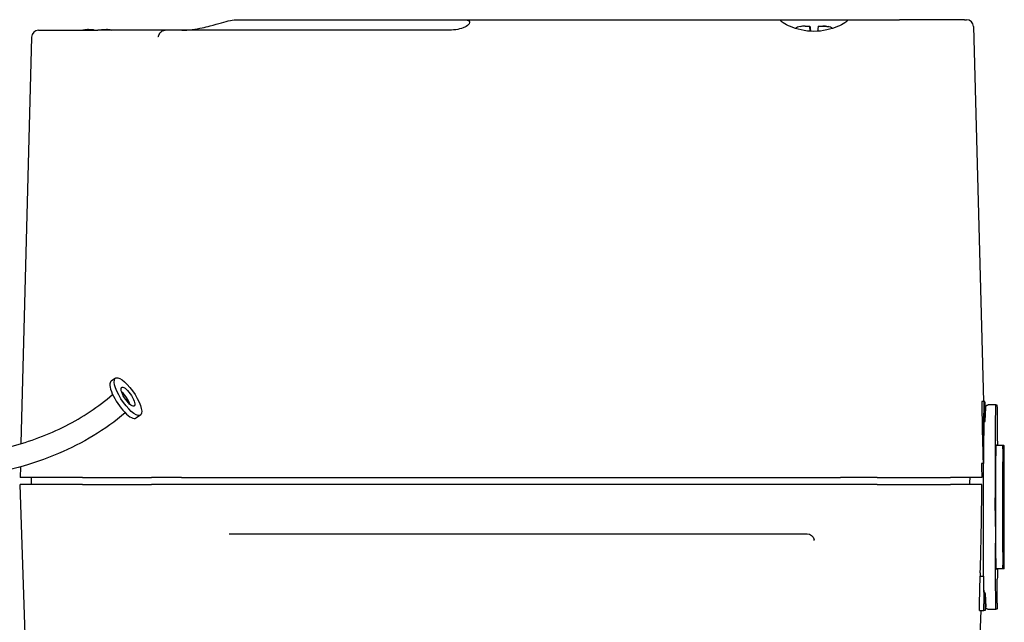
# Model space of a CAD drawing. Extents: x 0 to 796, y 0 to 496.
# Tile 205 of 242: x 674.43 to 679.94, y 314.79 to 318.15. Entities that reach past the tile are written whole.
import ezdxf

# ---------------------------------------------------------------- set-up
doc = ezdxf.new("R2010")
doc.units = 0
doc.header["$LTSCALE"] = 12
doc.header["$MEASUREMENT"] = 0
doc.layers.add('X', color=1, linetype='CONTINUOUS')

msp = doc.modelspace()

# ---------------------------------------------------------------- linework, layer by layer
at = {"layer": 'X'}
for p, q in [((675.64968, 318.15454), (676.91952, 318.15454)), ((676.91952, 318.15454), (678.69878, 318.15454)), ((678.69878, 318.15454), (679.05365, 318.15454)), ((679.05365, 318.15454), (679.12535, 318.15454)), ((679.57268, 318.15454), (679.35432, 318.15454)), ((679.71784, 318.15454), (679.72884, 318.15454)), ((674.53887, 318.09548), (674.8702, 318.09548)), ((674.81822, 318.09942), (674.84425, 318.09942)), ((674.84425, 318.09942), (674.8444, 318.09942)), ((674.8444, 318.09942), (674.84481, 318.09548)), ((674.8444, 318.09942), (674.84466, 318.09942)), ((674.84507, 318.09548), (674.84466, 318.09942)), ((674.84466, 318.09942), (674.8448, 318.09942)), ((675.24682, 318.09548), (674.8702, 318.09548)), ((674.89149, 318.09942), (674.91782, 318.09942)), ((674.91782, 318.09942), (674.91808, 318.09942)), ((676.82463, 318.09548), (675.24682, 318.09548)), ((678.82596, 318.11911), (678.85199, 318.11911)), ((678.85199, 318.11911), (678.85213, 318.11911)), ((678.85213, 318.11911), (678.85522, 318.08985)), ((678.85213, 318.11911), (678.85239, 318.11911)), ((678.85545, 318.08984), (678.85239, 318.11911)), ((678.85239, 318.11911), (678.85254, 318.11911)), ((678.89923, 318.11911), (678.92555, 318.11911)), ((678.92555, 318.11911), (678.92581, 318.11911)), ((679.7682, 318.11621), (679.82336, 316.02068)), ((674.49951, 318.05715), (674.44001, 315.7846)), ((674.96903, 316.15124), (674.94437, 316.13475)), ((679.82587, 316.02068), (679.81474, 316.02068)), ((679.83153, 316.02068), (679.82587, 316.02068)), ((679.89289, 316.001), (679.8491, 316.001)), ((679.89289, 316.001), (679.89845, 316.001)), ((675.10801, 315.94343), (675.08336, 315.92695)), ((679.8338, 315.90977), (679.83689, 315.98473)), ((679.82592, 315.90651), (679.82629, 315.90651)), ((679.93204, 315.77462), (679.89267, 315.77462)), ((679.8974, 315.77659), (679.89677, 315.77659)), ((679.93803, 315.77462), (679.93204, 315.77462)), ((679.82258, 315.67423), (679.81158, 315.67423)), ((679.8237, 315.67423), (679.82258, 315.67423)), ((679.82258, 315.67423), (679.82258, 315.04431)), ((674.4366, 315.65458), (674.43505, 315.59548)), ((674.78483, 315.59548), (674.43505, 315.59548)), ((674.78483, 315.55612), (674.43505, 315.55612)), ((674.49412, 313.86458), (674.43505, 315.55612)), ((674.49911, 315.55612), (674.49808, 315.59548)), ((674.78483, 315.59548), (675.17058, 315.59548)), ((674.78483, 315.55612), (675.17059, 315.55612)), ((675.33773, 315.59548), (675.17058, 315.59548)), ((675.33771, 315.55612), (675.17059, 315.55612)), ((679.02348, 315.55612), (675.33771, 315.55612)), ((675.33773, 315.59548), (679.02371, 315.59548)), ((679.22949, 315.55612), (679.02348, 315.55612)), ((679.22949, 315.59548), (679.02371, 315.59548)), ((679.22949, 315.59548), (679.23013, 315.59548)), ((679.22949, 315.55612), (679.23013, 315.55612)), ((679.23013, 315.59548), (679.42113, 315.59548)), ((679.23013, 315.55612), (679.42112, 315.55612)), ((679.42112, 315.55612), (679.63981, 315.55612)), ((679.42113, 315.59548), (679.63949, 315.59548)), ((679.81426, 315.59548), (679.63949, 315.59548)), ((679.81415, 315.55612), (679.63981, 315.55612)), ((679.82337, 315.23231), (679.82333, 315.41351)), ((679.88974, 315.41021), (679.88977, 315.22901)), ((675.60393, 315.28053), (678.83755, 315.28053)), ((679.80532, 315.06294), (679.80467, 315.04431)), ((679.82506, 314.9738), (679.82378, 315.10796)), ((679.93204, 315.08565), (679.89267, 315.08565)), ((679.89677, 315.08368), (679.8974, 315.08368)), ((679.93803, 315.08565), (679.93204, 315.08565)), ((679.80138, 314.88832), (679.80533, 315.04431)), ((679.80467, 315.04431), (679.82258, 315.04431)), ((679.82258, 315.04431), (679.82324, 315.04431)), ((679.82324, 315.04431), (679.82474, 314.88832)), ((679.89173, 314.89197), (679.89045, 315.02613)), ((679.89961, 314.89197), (679.90089, 315.02613)), ((679.82548, 314.95376), (679.8258, 314.95376)), ((679.83274, 314.88832), (679.83332, 314.9482)), ((679.83355, 314.9476), (679.83665, 314.87265)), ((679.77654, 313.86457), (679.81038, 314.85139)), ((679.80085, 314.85139), (679.8255, 314.85139)), ((679.83198, 314.85139), (679.8255, 314.85139)), ((679.84862, 314.85927), (679.89241, 314.85927)), ((679.89893, 314.85927), (679.89241, 314.85927))]:
    msp.add_line(p, q, dxfattribs=at)
for centre, radius, start, end in [((674.53887, 318.05611), 0.03937, 90, 178.5), ((674.81303, 318.001), 0.09843, 103.71057, 106.2602), ((674.92327, 318.001), 0.09843, 73.7398, 76.28943), ((678.82077, 318.02068), 0.09843, 103.71057, 120.18611), ((678.931, 318.02068), 0.09843, 60.22458, 76.28943)]:
    msp.add_arc(centre, radius, start, end, dxfattribs=at)
for centre, major_axis, ratio, start_param, end_param in [((679.72884, 318.11517), (0, 0.03937), 0.9999847, -1.5446164, 0), ((675.03852, 316.04734), (-0.06949, 0.1039), 0.3152229, -1.6687227, 4.6144626), ((675.01387, 316.03085), (-0.06949, 0.1039), 0.3152229, 0, 3.1415927), ((675.03852, 316.04734), (-0.03475, 0.05195), 0.3152229, -1.6687227, 4.6144626), ((675.01387, 316.03085), (-0.03475, 0.05195), 0.3152229, -1.6687227, -0.8520868), ((675.01387, 316.03085), (-0.03475, 0.05195), 0.3152229, -2.2895059, -0.8520868), ((675.01387, 316.03085), (-0.03475, 0.05195), 0.3152229, -2.2895059, -1.6687227), ((679.8302, 315.43013), (0.01546, -0.59055), 0.0055283, -3.1417374, -1.9970601), ((679.82587, 315.43013), (0, 0.59055), 0.0055321, 0, 1.1446773), ((679.83153, 315.43013), (0, 0.59055), 0.0055321, -0.6190035, 0), ((679.82592, 315.43013), (0, 0.47638), 0.0055321, 0, 1.0328229), ((679.89267, 315.43013), (0, 0.34449), 0.0055321, 0, 3.1415927), ((679.8974, 315.76478), (0, 0.01181), 0.00554, -0.5856393, -0.0000017), ((679.40158, 319.29634), (0.30647, -4.89949), 0.0564533, 0.5240155, 0.6987272), ((679.8974, 315.09549), (0, 0.01181), 0.00554, -3.1415909, -2.5559534)]:
    msp.add_ellipse(centre, major_axis=major_axis, ratio=ratio, start_param=start_param, end_param=end_param, dxfattribs=at)
at = {"layer": 'X', "extrusion": (0, 0, -1)}
for centre, major_axis, ratio, start_param, end_param in [((679.89289, 315.43013), (0, 0.57087), 0.0055321, -1.6057029, 0), ((679.89845, 315.43013), (0, 0.57087), 0.0055321, 0, 0.9229779), ((679.89677, 315.76478), (0, 0.01181), 0.0055321, -0.5856396, 0), ((679.93204, 315.43013), (0, 0.34449), 0.0055321, -3.141592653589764, 3.141592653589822), ((679.93803, 315.43013), (0, 0.34449), 0.0055321, -3.14159265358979, 3.141592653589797), ((422.55129, 306.86683), (0, -257.41494), 0.9999847, -1.6050178, -1.6047117), ((679.82596, 315.43013), (0, 0.47638), 0.0055321, -1.6057029, -1.0328229), ((679.93204, 315.43013), (0, 0.24606), 0.0055321, -3.141592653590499, 3.141592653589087), ((679.93803, 315.43013), (0, 0.24606), 0.0055321, -3.141592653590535, 3.141592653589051), ((539.21026, 321.01504), (-0.00533, -140.64304), 0.9999847, -1.5322905, -1.5320104), ((678.90707, 315.25493), (-0.03089, -0.00613), 0.0331601, 0, 0.0054296), ((679.82419, 315.23753), (0, 0.14961), 0.0055321, -2.6179939, -1.6057029), ((679.89112, 315.23753), (0, 0.24409), 0.0055321, -2.6179939, -1.6057029), ((679.89677, 315.09549), (0, -0.01181), 0.0055321, 0, 0.5856396), ((679.90022, 315.23753), (0, -0.24409), 0.0055321, -0.8992204, -0.5235988), ((679.82548, 315.10336), (0, -0.14961), 0.0055321, 0, 0.5235988), ((679.89241, 315.10336), (0, -0.24409), 0.0055321, 0, 0.5235988), ((679.89893, 315.10336), (0, -0.24409), 0.0055321, -0.5235988, 0), ((679.81048, 315.12698), (-0.00962, -0.27559), 0.0055253, -0.000193, 0.5234058), ((679.8255, 315.12698), (0, -0.27559), 0.0055321, 0, 0.5235988), ((679.83198, 315.12698), (0, -0.27559), 0.0055321, -0.5235988, 0)]:
    msp.add_ellipse(centre, major_axis=major_axis, ratio=ratio, start_param=start_param, end_param=end_param, dxfattribs=at)
at = {"layer": 'X'}
for points, knots in [([(675.33939, 318.09548), (675.35809, 318.09548), (675.37822, 318.09693), (675.41727, 318.10195), (675.43618, 318.10547), (675.46752, 318.11223), (675.48443, 318.11641), (675.51975, 318.12571), (675.54381, 318.13266), (675.57904, 318.14238), (675.596, 318.14681), (675.62616, 318.15291), (675.63939, 318.15454), (675.64968, 318.15454)], [-1.77299907, -1.77299907, -1.77299907, -1.77299907, -1.6305274, -1.6305274, -1.48805572, -1.48805572, -1.36150121, -1.36150121, -1.15632752, -1.15632752, -0.96845859, -0.96845859, -0.78058965, -0.78058965, -0.78058965, -0.78058965]), ([(676.91952, 318.15454), (676.93136, 318.15454), (676.94164, 318.15235), (676.94906, 318.14486), (676.95022, 318.1417), (676.94896, 318.1343), (676.94655, 318.13005), (676.93893, 318.12286), (676.93496, 318.11986), (676.92494, 318.11404), (676.91887, 318.11124), (676.90128, 318.10464), (676.88701, 318.10102), (676.85624, 318.09645), (676.83977, 318.09548), (676.82463, 318.09548)], [1.78633061, 1.78633061, 1.78633061, 1.78633061, 2.00247554, 2.00247554, 2.110548, 2.110548, 2.21862047, 2.21862047, 2.28239683, 2.28239683, 2.34617319, 2.34617319, 2.46153157, 2.46153157, 2.57688995, 2.57688995, 2.57688995, 2.57688995]), ([(678.87486, 318.08926), (678.85113, 318.08926), (678.82618, 318.09209), (678.78079, 318.10204), (678.7603, 318.10901), (678.72755, 318.12263), (678.7131, 318.13026), (678.69375, 318.14302), (678.68886, 318.14807), (678.68901, 318.15331), (678.69226, 318.1545), (678.69878, 318.15454)], [1.45055733, 1.45055733, 1.45055733, 1.45055733, 1.63132907, 1.63132907, 1.8121008, 1.8121008, 1.99743921, 1.99743921, 2.18277761, 2.18277761, 2.33042947, 2.33042947, 2.33042947, 2.33042947]), ([(679.05365, 318.15454), (679.05995, 318.1545), (679.06297, 318.15331), (679.06264, 318.14807), (679.05747, 318.14302), (679.03761, 318.13026), (679.02293, 318.12263), (678.98983, 318.10901), (678.96919, 318.10204), (678.92358, 318.09209), (678.89858, 318.08926), (678.87486, 318.08926)], [0.5706852, 0.5706852, 0.5706852, 0.5706852, 0.71833706, 0.71833706, 0.90367546, 0.90367546, 1.08901386, 1.08901386, 1.2697856, 1.2697856, 1.45055733, 1.45055733, 1.45055733, 1.45055733]), ([(679.12535, 318.15454), (679.12658, 318.15454), (679.13268, 318.15454), (679.14332, 318.15454), (679.14353, 318.15454), (679.14374, 318.15454), (679.14395, 318.15454), (679.14408, 318.15454), (679.14422, 318.15454), (679.14436, 318.15454), (679.14452, 318.15454), (679.14468, 318.15454), (679.14485, 318.15454), (679.14864, 318.15454), (679.15293, 318.15454), (679.15771, 318.15454), (679.15819, 318.15454), (679.15867, 318.15454), (679.15916, 318.15454), (679.16136, 318.15454), (679.16361, 318.15454), (679.16604, 318.15454), (679.17469, 318.15454), (679.18451, 318.15454), (679.19551, 318.15454), (679.20332, 318.15454), (679.21163, 318.15454), (679.22042, 318.15454), (679.22092, 318.15454), (679.22142, 318.15454), (679.22193, 318.15454), (679.22387, 318.15454), (679.22587, 318.15454), (679.22787, 318.15454), (679.22898, 318.15454), (679.23009, 318.15454), (679.23119, 318.15454), (679.23214, 318.15454), (679.23309, 318.15454), (679.23405, 318.15454), (679.24297, 318.15454), (679.25223, 318.15454), (679.26181, 318.15454), (679.26341, 318.15454), (679.26502, 318.15454), (679.26663, 318.15454), (679.26723, 318.15454), (679.26782, 318.15454), (679.26841, 318.15454), (679.26879, 318.15454), (679.26917, 318.15454), (679.26955, 318.15454), (679.27022, 318.15454), (679.27089, 318.15454), (679.27151, 318.15454), (679.29802, 318.15454), (679.3256, 318.15454), (679.35432, 318.15454)], [0, 0, 0, 0, 0.2421875, 0.2421875, 0.2421875, 0.2469594, 0.2469594, 0.2469594, 0.2499431, 0.2499431, 0.2499431, 0.2533275, 0.2533275, 0.2533275, 0.3318627, 0.3318627, 0.3318627, 0.3397478, 0.3397478, 0.3397478, 0.375, 0.375, 0.375, 0.5, 0.5, 0.5, 0.588703, 0.588703, 0.588703, 0.59375, 0.59375, 0.59375, 0.6132812, 0.6132812, 0.6132812, 0.6241166, 0.6241166, 0.6241166, 0.6334899, 0.6334899, 0.6334899, 0.7208725, 0.7208725, 0.7208725, 0.7354362, 0.7354362, 0.7354362, 0.7407668, 0.7407668, 0.7407668, 0.7441606, 0.7441606, 0.7441606, 0.75, 0.75, 0.75, 1, 1, 1, 1]), ([(679.71784, 318.15454), (679.71782, 318.15454), (679.71778, 318.15454), (679.71532, 318.15454), (679.71501, 318.15454), (679.71449, 318.15454), (679.71435, 318.15454), (679.71405, 318.15454), (679.7133, 318.15454), (679.71246, 318.15454), (679.71033, 318.15454), (679.70875, 318.15454), (679.70627, 318.15454), (679.70542, 318.15454), (679.70446, 318.15454), (679.70435, 318.15454), (679.70413, 318.15454), (679.70411, 318.15454), (679.70394, 318.15454), (679.70358, 318.15454), (679.70313, 318.15454), (679.70143, 318.15454), (679.69942, 318.15454), (679.69502, 318.15454), (679.69331, 318.15454), (679.69033, 318.15454), (679.68927, 318.15454), (679.68784, 318.15454), (679.68754, 318.15454), (679.68695, 318.15454), (679.68663, 318.15454), (679.68606, 318.15454), (679.68256, 318.15454), (679.67882, 318.15454), (679.67179, 318.15454), (679.66809, 318.15454), (679.6623, 318.15454), (679.66046, 318.15454), (679.65668, 318.15454), (679.64706, 318.15454), (679.63663, 318.15454), (679.61054, 318.15454), (679.5917, 318.15454), (679.57268, 318.15454)], [0, 0, 0, 0, 0.125, 0.125, 0.140625, 0.140625, 0.1484375, 0.1484375, 0.15625, 0.1875, 0.1875, 0.25, 0.25, 0.28125, 0.28125, 0.2851562, 0.2851562, 0.2890625, 0.2890625, 0.296875, 0.3125, 0.3125, 0.375, 0.375, 0.40625, 0.40625, 0.421875, 0.421875, 0.4257812, 0.4257812, 0.4296875, 0.4296875, 0.4375, 0.5, 0.5, 0.5625, 0.5625, 0.59375, 0.59375, 0.625, 0.75, 0.75, 1, 1, 1, 1]), ([(674.78967, 318.09576), (674.78964, 318.09639), (674.78966, 318.09662), (674.7897, 318.09662), (674.78974, 318.09662), (674.78981, 318.0964), (674.78991, 318.09582)], [1.76885167, 1.76885167, 1.76885167, 1.76885167, 1.82563115, 1.82563115, 1.82563115, 1.88036484, 1.88036484, 1.88036484, 1.88036484]), ([(674.94659, 318.09662), (674.94659, 318.09662), (674.94659, 318.09662), (674.94659, 318.09662), (674.94655, 318.09662), (674.94648, 318.09639), (674.94637, 318.09576)], [1.824529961, 1.824529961, 1.824529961, 1.824529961, 1.825631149, 1.825631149, 1.825631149, 1.882410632, 1.882410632, 1.882410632, 1.882410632]), ([(675.21951, 318.08314), (675.22218, 318.08609), (675.22516, 318.0886), (675.22835, 318.09057), (675.23067, 318.09201), (675.23311, 318.09316), (675.2356, 318.09398)], [0, 0, 0, 0, 0.00031312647, 0.00031312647, 0.00031312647, 0.00054197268, 0.00054197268, 0.00054197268, 0.00054197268]), ([(675.2356, 318.09398), (675.23691, 318.09441), (675.2384, 318.09476), (675.24221, 318.09535), (675.24461, 318.09548), (675.24682, 318.09548)], [-0.510162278, -0.510162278, -0.510162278, -0.510162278, -0.498412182, -0.498412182, -0.481585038, -0.481585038, -0.481585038, -0.481585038]), ([(678.7974, 318.11544), (678.79738, 318.11607), (678.7974, 318.1163), (678.79744, 318.1163), (678.79748, 318.1163), (678.79754, 318.11609), (678.79765, 318.11551)], [1.76885167, 1.76885167, 1.76885167, 1.76885167, 1.82563115, 1.82563115, 1.82563115, 1.88036484, 1.88036484, 1.88036484, 1.88036484]), ([(678.85465, 318.08989), (678.85464, 318.09002), (678.85463, 318.09015), (678.85376, 318.09883), (678.85299, 318.10685), (678.85212, 318.11631), (678.85192, 318.11911), (678.85199, 318.11911)], [1.70347931, 1.70347931, 1.70347931, 1.70347931, 1.70490259, 1.70490259, 1.79880938, 1.79880938, 1.8982544, 1.8982544, 1.8982544, 1.8982544]), ([(678.85254, 318.11911), (678.85261, 318.11911), (678.85299, 318.11631), (678.85411, 318.10685), (678.85503, 318.09883), (678.85599, 318.09012), (678.85601, 318.08996), (678.85603, 318.08981)], [0.11950741, 0.11950741, 0.11950741, 0.11950741, 0.21895243, 0.21895243, 0.31285921, 0.31285921, 0.31457914, 0.31457914, 0.31457914, 0.31457914]), ([(678.89923, 318.11911), (678.89916, 318.11911), (678.89877, 318.11627), (678.89763, 318.10667), (678.89671, 318.09857), (678.89576, 318.08993)], [0.11950741, 0.11950741, 0.11950741, 0.11950741, 0.21975515, 0.21975515, 0.31405408, 0.31405408, 0.31405408, 0.31405408]), ([(678.95433, 318.1163), (678.95433, 318.1163), (678.95433, 318.1163), (678.95433, 318.1163), (678.95429, 318.1163), (678.95422, 318.11607), (678.95411, 318.11544)], [1.824529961, 1.824529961, 1.824529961, 1.824529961, 1.825631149, 1.825631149, 1.825631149, 1.882410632, 1.882410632, 1.882410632, 1.882410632]), ([(675.21951, 318.08314), (675.21884, 318.08239), (675.21796, 318.08138), (675.21695, 318.08003), (675.21667, 318.07967), (675.21638, 318.07928), (675.21609, 318.07886), (675.21539, 318.07789), (675.21466, 318.07677), (675.2139, 318.07551), (675.21353, 318.07488), (675.21314, 318.07421), (675.21277, 318.07351), (675.21239, 318.0728), (675.21197, 318.07198), (675.21164, 318.07128), (675.21096, 318.06988), (675.21042, 318.0686), (675.20998, 318.06748), (675.20975, 318.06692), (675.20955, 318.06639), (675.20937, 318.06591), (675.20928, 318.06566), (675.2092, 318.06543), (675.20912, 318.0652), (675.20908, 318.06509), (675.20904, 318.06498), (675.209, 318.06487), (675.20897, 318.06479), (675.20894, 318.06471), (675.20892, 318.06466), (675.20882, 318.06437), (675.2083, 318.06282), (675.20808, 318.06214), (675.20797, 318.06182), (675.20788, 318.06154), (675.2078, 318.0613), (675.20776, 318.06119), (675.20773, 318.06108), (675.20769, 318.06098), (675.20766, 318.06088), (675.20765, 318.06086), (675.2076, 318.06071), (675.20717, 318.05958), (675.20672, 318.05883), (675.2062, 318.05844)], [0, 0, 0, 0, 0.1964981, 0.1964981, 0.1964981, 0.25, 0.25, 0.25, 0.375, 0.375, 0.375, 0.4375, 0.4375, 0.4375, 0.5, 0.5, 0.5, 0.625, 0.625, 0.625, 0.6875, 0.6875, 0.6875, 0.71875, 0.71875, 0.71875, 0.734375, 0.734375, 0.734375, 0.74609375, 0.74609375, 0.74609375, 0.8125, 0.8125, 0.8125, 0.84375, 0.84375, 0.84375, 0.859375, 0.859375, 0.859375, 0.875, 0.875, 0.875, 0.99999997, 0.99999997, 0.99999997, 0.99999997]), ([(670.89401, 313.4373), (670.90017, 313.48261), (670.90848, 313.52753), (670.95752, 313.73965), (671.02492, 313.90147), (671.1984, 314.19877), (671.30834, 314.33625), (671.57745, 314.60102), (671.74181, 314.72406), (672.28945, 315.13109), (672.6876, 315.43308), (673.34621, 315.61798), (673.55819, 315.64303), (673.97547, 315.69096), (674.18371, 315.71417), (674.48997, 315.79729), (674.59347, 315.83479), (674.78397, 315.9316), (674.87238, 315.9905), (674.95267, 316.05952)], [6.6600661, 6.6600661, 6.6600661, 6.6600661, 6.7970438, 6.7970438, 7.315632, 7.315632, 7.8490859, 7.8490859, 8.4908859, 8.4908859, 9.9987473, 9.9987473, 10.6811528, 10.6811528, 11.3543858, 11.3543858, 11.70572, 11.70572, 12.0385259, 12.0385259, 12.0385259, 12.0385259]), ([(679.83689, 315.98473), (679.83697, 315.98649), (679.83703, 315.98782), (679.83718, 315.98957), (679.83722, 315.99004), (679.83745, 315.99138), (679.8375, 315.99191), (679.8381, 315.99354), (679.83826, 315.99394), (679.83871, 315.99485), (679.839, 315.99537), (679.83975, 315.99644), (679.8402, 315.997), (679.84167, 315.99847), (679.84286, 315.99932), (679.84491, 316.00026), (679.8457, 316.00053), (679.84736, 316.0009), (679.84823, 316.001), (679.8491, 316.001)], [0, 0, 0, 0, 0.037932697, 0.037932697, 0.056722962, 0.056722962, 0.066456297, 0.066456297, 0.068968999, 0.068968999, 0.071476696, 0.071476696, 0.073982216, 0.073982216, 0.078494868, 0.078494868, 0.081079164, 0.081079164, 0.083779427, 0.083779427, 0.083779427, 0.083779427]), ([(675.02324, 315.95688), (674.91091, 315.862), (674.78345, 315.78548), (674.50301, 315.66652), (674.34677, 315.62694), (673.95335, 315.55726), (673.71334, 315.54095), (673.25117, 315.46934), (673.02722, 315.40542), (672.58982, 315.18773), (672.37436, 315.03729), (671.95738, 314.73148), (671.74715, 314.58376), (671.45619, 314.31168), (671.3609, 314.2044), (671.22291, 314.00033), (671.17192, 313.90884), (671.07796, 313.69501), (671.03863, 313.56756), (671.01923, 313.4373)], [0.0358206, 0.0358206, 0.0358206, 0.0358206, 0.4947166, 0.4947166, 1.0050978, 1.0050978, 1.7795687, 1.7795687, 2.5167746, 2.5167746, 3.3406588, 3.3406588, 4.147296, 4.147296, 4.5881579, 4.5881579, 4.9058903, 4.9058903, 5.2985111, 5.2985111, 5.2985111, 5.2985111]), ([(679.82629, 315.90651), (679.82718, 315.90651), (679.8281, 315.90667), (679.82974, 315.90726), (679.8305, 315.90769), (679.83174, 315.90867), (679.83225, 315.90922), (679.83295, 315.91017), (679.83318, 315.91059), (679.8335, 315.91126), (679.83361, 315.91152), (679.83379, 315.91205), (679.83384, 315.91226), (679.83389, 315.91247), (679.8339, 315.91252), (679.83391, 315.91256)], [0, 0, 0, 0, 0.002851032, 0.002851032, 0.005613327, 0.005613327, 0.008275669, 0.008275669, 0.010589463, 0.010589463, 0.012935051, 0.012935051, 0.016435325, 0.016435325, 0.017659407, 0.017659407, 0.017659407, 0.017659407]), ([(678.8769, 315.24258), (678.87689, 315.24299), (678.87687, 315.24341), (678.87681, 315.24425), (678.87678, 315.24466), (678.87669, 315.2455), (678.87664, 315.24591), (678.87653, 315.24674), (678.87647, 315.24716), (678.87634, 315.24798), (678.87626, 315.24839), (678.87618, 315.2488)], [3.17739831, 3.17739831, 3.17739831, 3.17739831, 3.20932821, 3.20932821, 3.24125811, 3.24125811, 3.27318801, 3.27318801, 3.30511792, 3.30511792, 3.33704782, 3.33704782, 3.33704782, 3.33704782]), ([(679.83358, 314.94699), (679.83357, 314.94704), (679.83356, 314.94711), (679.83353, 314.94734), (679.83349, 314.94754), (679.83336, 314.94805), (679.8333, 314.94827), (679.83313, 314.94874), (679.83303, 314.949), (679.83266, 314.94979), (679.83231, 314.95036), (679.83148, 314.95138), (679.83098, 314.95184), (679.82981, 314.9527), (679.82909, 314.95308), (679.82753, 314.95361), (679.82666, 314.95376), (679.8258, 314.95376)], [0.013798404, 0.013798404, 0.013798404, 0.013798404, 0.015440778, 0.015440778, 0.017655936, 0.017655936, 0.018797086, 0.018797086, 0.01981567, 0.01981567, 0.021873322, 0.021873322, 0.023911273, 0.023911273, 0.026305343, 0.026305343, 0.028899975, 0.028899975, 0.028899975, 0.028899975]), ([(679.84862, 314.85927), (679.84733, 314.85927), (679.84603, 314.85948), (679.84362, 314.8603), (679.84248, 314.86091), (679.84049, 314.86241), (679.83962, 314.86333), (679.83862, 314.86476), (679.83834, 314.86522), (679.83793, 314.86603), (679.83777, 314.86638), (679.83743, 314.86724), (679.83728, 314.8677), (679.83709, 314.8684), (679.83704, 314.86867), (679.83693, 314.86921), (679.83689, 314.86945), (679.83681, 314.87007), (679.83678, 314.87035), (679.83671, 314.87128), (679.83668, 314.87188), (679.83665, 314.87265)], [0, 0, 0, 0, 0.00388246, 0.00388246, 0.007685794, 0.007685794, 0.011470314, 0.011470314, 0.013182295, 0.013182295, 0.014540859, 0.014540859, 0.016670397, 0.016670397, 0.018589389, 0.018589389, 0.021456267, 0.021456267, 0.027672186, 0.027672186, 0.043225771, 0.043225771, 0.043225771, 0.043225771])]:
    msp.add_open_spline(points, degree=3, knots=knots, dxfattribs=at)
for points in [[(674.81822, 318.09942), (674.80921, 318.09942), (674.79908, 318.09809), (674.78967, 318.09576)], [(674.8445, 318.09548), (674.84429, 318.09799), (674.8442, 318.09942), (674.84425, 318.09942)], [(674.8448, 318.09942), (674.84485, 318.09942), (674.84506, 318.09799), (674.84538, 318.09548)], [(674.89149, 318.09942), (674.89144, 318.09942), (674.89123, 318.09799), (674.89092, 318.09548)], [(674.94637, 318.09576), (674.93696, 318.09809), (674.92682, 318.09942), (674.91782, 318.09942)], [(674.91808, 318.09942), (674.92701, 318.09942), (674.93703, 318.09811), (674.94638, 318.09582)], [(678.82596, 318.11911), (678.81694, 318.11911), (678.80682, 318.11777), (678.7974, 318.11544)], [(678.95411, 318.11544), (678.94469, 318.11777), (678.93456, 318.11911), (678.92555, 318.11911)], [(678.92581, 318.11911), (678.93475, 318.11911), (678.94477, 318.1178), (678.95412, 318.11551)], [(679.7682, 318.11621), (679.7682, 318.1162), (679.7682, 318.1162), (679.76819, 318.1162)], [(678.83755, 315.28053), (678.85611, 315.28053), (678.87256, 315.26702), (678.87618, 315.24881)]]:
    msp.add_open_spline(points, degree=3, dxfattribs=at)

doc.saveas('drawing.dxf')
